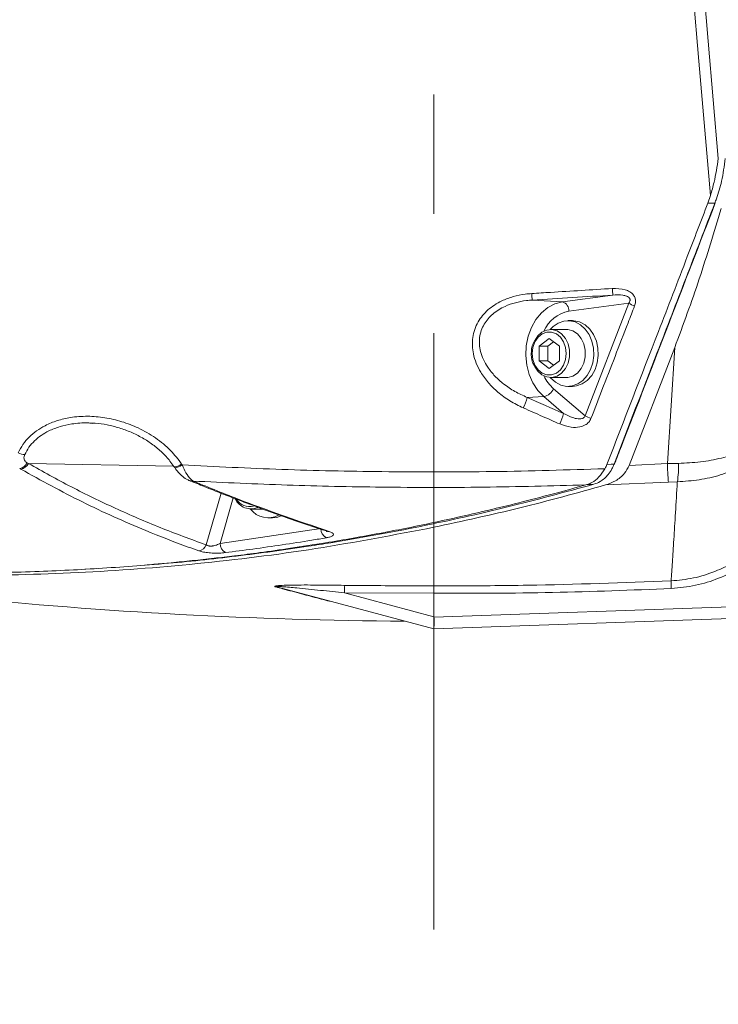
# Model space of a CAD drawing. Header units: millimetres. Extents: x 0 to 8410, y 0 to 5940.
# Tile 34 of 180: x 1288 to 1436, y 3866 to 4076. Entities that reach past the tile are written whole.
import ezdxf

# ---------------------------------------------------------------- set-up
doc = ezdxf.new("R2010")
doc.units = ezdxf.units.MM
doc.header["$LTSCALE"] = 10
doc.linetypes.add('CENTERX2', pattern=[20.32, 12.7, -2.54, 2.54, -2.54])

msp = doc.modelspace()

# ---------------------------------------------------------------- linework, layer by layer
at = {"color": 7, "linetype": 'CENTERX2', "lineweight": 0}
msp.add_line((1375.65, 2663.03), (1375.65, 4560.19), dxfattribs=at)
at = {"color": 7, "linetype": 'Continuous', "lineweight": 0}
for p, q in [((1434, 4036.87), (1434.55, 4038.51)), ((1405.15, 4011.87), (1404.22, 4011.87)), ((1403.92, 4009.98), (1400.54, 4009.98)), ((1398.06, 4006.46), (1400.23, 4008.05)), ((1398.06, 4003.28), (1398.06, 4006.46)), ((1399.91, 4006.46), (1398.06, 4006.46)), ((1399.91, 4006.46), (1401.15, 4007.37)), ((1399.91, 4003.28), (1399.91, 4006.46)), ((1400.23, 4008.05), (1402.39, 4006.46)), ((1402.39, 4006.46), (1402.39, 4003.28)), ((1417.25, 3981.05), (1426.94, 4006.13)), ((1400.23, 4001.7), (1398.06, 4003.28)), ((1399.91, 4003.28), (1398.06, 4003.28)), ((1401.15, 4002.37), (1399.91, 4003.28)), ((1402.39, 4003.28), (1400.23, 4001.7)), ((1400.54, 3999.76), (1403.92, 3999.76)), ((1404.22, 3997.87), (1405.15, 3997.87)), ((1303.06, 3990), (1302.83, 3990.02)), ((1408.25, 3976.96), (1408, 3976.89)), ((1336.71, 3971.76), (1339.29, 3971.76)), ((1340.39, 3969.87), (1341.32, 3969.87)), ((1301.34, 3958.93), (1302.9, 3959.02)), ((1302.9, 3959.02), (1303.76, 3959.08)), ((1375.65, 3946.23), (1342.48, 3955.12)), ((1375.65, 3948.79), (1375.65, 3953.81)), ((1353.53, 3952.13), (1353.24, 3952.18)), ((1471.95, 3949.59), (1375.65, 3946.23)), ((1375.65, 3946.23), (1375.65, 3946.23))]:
    msp.add_line(p, q, dxfattribs=at)
at = {"color": 8, "linetype": 'Continuous', "lineweight": 0}
for p, q in [((1403.05, 4015.88), (1413.75, 4017.31)), ((1396.62, 4016.24), (1403.05, 4015.88)), ((1417.15, 4015.59), (1404.41, 4013.89)), ((1407.86, 3991.62), (1417.15, 4015.59)), ((1425.37, 3981.43), (1426.94, 4006.13)), ((1395.53, 3995.53), (1399.09, 3995.7)), ((1403.28, 3992.11), (1399.09, 3995.7)), ((1401.16, 3997.35), (1407.86, 3991.62)), ((1289.11, 3981.58), (1289.36, 3981.45)), ((1289.36, 3981.45), (1320.26, 3980.87)), ((1321.98, 3981.32), (1322.1, 3981.14)), ((1417.25, 3981.05), (1425.37, 3981.43)), ((1425.37, 3981.43), (1427.75, 3981.48)), ((1287.75, 3980.24), (1287.5, 3980.38)), ((1425.58, 3977.48), (1412.23, 3976.88)), ((1427.49, 3977.55), (1425.58, 3977.48)), ((1327.2, 3964.12), (1330.36, 3975.16)), ((1332.94, 3974.15), (1330.15, 3964.42)), ((1330.15, 3964.42), (1351.59, 3967.58)), ((1375.65, 3955.44), (1375.65, 3967.87)), ((1375.65, 3953.81), (1356.62, 3953.89)), ((1356.62, 3953.89), (1375.65, 3948.79)), ((1353.24, 3952.18), (1353, 3952.23)), ((1375.67, 3948.71), (1471.95, 3952.07))]:
    msp.add_line(p, q, dxfattribs=at)
at = {"color": 8, "linetype": 'Continuous', "lineweight": 0, "flags": 128}
for points in [[(1434.55, 4038.51), (1434.06, 4044.23), (1432.1, 4067.09), (1429.66, 4095.59)], [(1431.99, 4095.78), (1434.08, 4071.39), (1436.22, 4046.41)], [(1435.48, 4036.9), (1434.86, 4036.89), (1434, 4036.87)], [(1399.09, 3995.7), (1397.82, 3997.01), (1396.77, 3998.61), (1395.98, 4000.42), (1395.46, 4002.4), (1395.25, 4004.46), (1395.34, 4006.53), (1395.74, 4008.54), (1396.42, 4010.43), (1397.38, 4012.12), (1398.56, 4013.56), (1399.93, 4014.68), (1401.45, 4015.47), (1403.05, 4015.88)], [(1396.6, 4004.87), (1396.74, 4003.57), (1397.17, 4002.38), (1397.85, 4001.39), (1398.72, 4000.68), (1399.71, 4000.31), (1400.74, 4000.31), (1401.74, 4000.68), (1402.61, 4001.39), (1403.28, 4002.38), (1403.71, 4003.57), (1403.86, 4004.87), (1403.71, 4006.17), (1403.28, 4007.36), (1402.61, 4008.36), (1401.74, 4009.06), (1400.74, 4009.43), (1399.71, 4009.43), (1398.72, 4009.06), (1397.85, 4008.36), (1397.17, 4007.36), (1396.74, 4006.17), (1396.6, 4004.87)], [(1321.98, 3981.32), (1321.57, 3981.08), (1321.18, 3980.9), (1320.84, 3980.78), (1320.58, 3980.73), (1320.4, 3980.75), (1320.35, 3980.8)], [(1322.1, 3981.14), (1321.69, 3980.9), (1321.3, 3980.72), (1320.96, 3980.6), (1320.7, 3980.55), (1320.52, 3980.57), (1320.47, 3980.62)], [(1412.52, 3981.24), (1413.38, 3981.28), (1414.02, 3981.31)], [(1425.37, 3981.43), (1425.4, 3980.75), (1425.43, 3980.11), (1425.47, 3979.52), (1425.49, 3978.98), (1425.52, 3978.49), (1425.54, 3978.08), (1425.56, 3977.74), (1425.58, 3977.48)], [(1409.74, 3977.04), (1409.1, 3977.01), (1408.25, 3976.96)]]:
    msp.add_lwpolyline(points, dxfattribs=at)
at = {"color": 7, "linetype": 'Continuous', "lineweight": 0, "flags": 128}
for points in [[(1435.58, 4036.94), (1435.58, 4036.94), (1435.56, 4036.92), (1435.53, 4036.9), (1435.48, 4036.9)], [(1400.45, 3999.76), (1400.53, 3999.67), (1401.54, 3998.75), (1402.68, 3998.15), (1403.9, 3997.88), (1405.13, 3997.97), (1406.32, 3998.4), (1407.4, 3999.15), (1408.32, 4000.19), (1409.04, 4001.47), (1409.52, 4002.91), (1409.73, 4004.46), (1409.66, 4006.02), (1409.32, 4007.53), (1408.73, 4008.9), (1407.91, 4010.08), (1406.9, 4010.99), (1405.76, 4011.59), (1404.55, 4011.86), (1403.31, 4011.78), (1402.13, 4011.35), (1401.04, 4010.59), (1400.45, 4009.98)], [(1405.15, 3997.87), (1406.06, 3997.97), (1407.25, 3998.4), (1408.33, 3999.15), (1409.26, 4000.19), (1409.97, 4001.47), (1410.45, 4002.91), (1410.66, 4004.46), (1410.59, 4006.02), (1410.26, 4007.53), (1409.66, 4008.9), (1408.84, 4010.08), (1407.84, 4010.99), (1406.7, 4011.59), (1405.48, 4011.86), (1405.15, 4011.87)], [(1397.09, 4007.52), (1397.1, 4007.53), (1397.79, 4008.61), (1398.68, 4009.41), (1399.72, 4009.87), (1400.81, 4009.97), (1401.88, 4009.69), (1402.86, 4009.05), (1403.66, 4008.1), (1404.23, 4006.91), (1404.52, 4005.57), (1404.52, 4004.18), (1404.23, 4002.84), (1403.66, 4001.65), (1402.86, 4000.7), (1401.88, 4000.06), (1400.81, 3999.77), (1399.72, 3999.87), (1398.68, 4000.33), (1397.79, 4001.14), (1397.1, 4002.2)], [(1403.92, 4009.98), (1404.2, 4009.97), (1405.27, 4009.69), (1406.24, 4009.05), (1407.05, 4008.1), (1407.62, 4006.91), (1407.91, 4005.57), (1407.91, 4004.18), (1407.62, 4002.84), (1407.05, 4001.65), (1406.24, 4000.7), (1405.27, 4000.06), (1404.2, 3999.77), (1403.92, 3999.76)], [(1414.13, 3981.35), (1414.13, 3981.35), (1414.11, 3981.33), (1414.07, 3981.32), (1414.02, 3981.31)], [(1341.32, 3969.87), (1342.23, 3969.97), (1343.17, 3970.28)]]:
    msp.add_lwpolyline(points, dxfattribs=at)
at = {"color": 8, "linetype": 'Continuous', "lineweight": 0}
for centre, radius, start, end in [((1462.58, 4021.52), 49, 183.2973, 184.9399), ((1426.76, 4019.32), 30.3, 183.1708, 185.8284), ((1402.44, 4014), 1.97, 356.6706, 71.8111), ((1420.52, 4021.16), 6.51, 238.8372, 251.0463), ((1405.8, 4006.67), 7.35, 100.9237, 156.2724), ((1406.9, 4003.86), 8.68, 205.6127, 228.5972), ((1398.44, 3998.62), 3, 282.4609, 334.9167), ((1386.36, 3997.64), 9.41, 332.461, 347.0556), ((1394.22, 3994.16), 9.28, 332.4556, 347.2521), ((1411.23, 3997.17), 6.5, 238.7571, 250.9492), ((1289.07, 3987.93), 4.62, 245.9817, 263.8662), ((1287.16, 3982.51), 2.16, 279.0969, 334.3071), ((1287.4, 3982.37), 2.16, 279.2575, 334.8271), ((1406.16, 3980.9), 21.6, 351.0941, 1.5511), ((1336.41, 3975.49), 3.21, 211.3188, 285.8117), ((1353.83, 3967.61), 2.24, 180.8765, 241.9883), ((1353.15, 3968.12), 1.16, 250.6514, 280.9028), ((1332.31, 3964.38), 2.16, 178.8115, 241.909), ((1325.33, 3964.81), 1.99, 279.5853, 339.5145), ((1446.66, 3956.03), 20.48, 178.7902, 183.3412), ((1342.11, 3953.76), 1.41, 75.0748, 93.6343), ((1339.62, 3954.37), 17.01, 358.3839, 3.8713), ((1353.05, 3950.62), 1.61, 74.9956, 91.9692)]:
    msp.add_arc(centre, radius, start, end, dxfattribs=at)
at = {"color": 7, "linetype": 'Continuous', "lineweight": 0}
for centre, radius, start, end in [((1324.15, 3978.79), 1.11, 246.2724, 282.8366), ((1336.7, 3975.41), 3.61, 204.1377, 294.1853), ((1340.37, 3974.59), 4.7, 217.019, 298.3625), ((1375.65, 4952.87), 1005, 258.71778, 269.6464)]:
    msp.add_arc(centre, radius, start, end, dxfattribs=at)
at = {"color": 8, "linetype": 'Continuous', "lineweight": 0}
for centre, major_axis, ratio, start_param, end_param in [((1439.62, 3704.86), (3398.71, 209.97), 0.092051, 1.572722, 1.577764), ((732.83, 6150.92), (4024.7, -2446.65), 0.340507, 5.07845, 5.080359)]:
    msp.add_ellipse(centre, major_axis=major_axis, ratio=ratio, start_param=start_param, end_param=end_param, dxfattribs=at)
at = {"color": 7, "linetype": 'Continuous', "lineweight": 0}
msp.add_ellipse((1418.63, 3937.82), major_axis=(42.97, -11.02), ratio=0.066758, start_param=3.158708, end_param=3.183497, dxfattribs=at)
for points, knots in [([(1436.22, 4046.39), (1435.96, 4044.68), (1435.55, 4041.99), (1434.82, 4039.45), (1434.55, 4038.51)], [0, 0, 0, 0, 0.633547, 1, 1, 1, 1]), ([(1435.48, 4036.9), (1435.59, 4037.2), (1436.16, 4038.71), (1437.08, 4041.83), (1437.48, 4044.78), (1437.7, 4046.41)], [0, 0, 0, 0, 0.100436, 0.503042, 1, 1, 1, 1]), ([(1434, 4036.87), (1432.54, 4033.08), (1429.04, 4023.98), (1421.89, 4005.43), (1416.18, 3990.69), (1412.52, 3981.24)], [0, 0, 0, 0, 0.204525, 0.490264, 1, 1, 1, 1]), ([(1414.13, 3981.35), (1414.61, 3982.61), (1421.79, 4001.12), (1428.92, 4019.66), (1435.57, 4036.94)], [0, 0, 0, 0, 0.0676387, 1, 1, 1, 1]), ([(1436.83, 4035.74), (1435.32, 4030.73), (1432.31, 4020.71), (1428.73, 4010.99), (1426.94, 4006.13)], [0, 0, 0, 0, 0.499471, 1, 1, 1, 1]), ([(1397, 4007.46), (1396.9, 4007.25), (1396.62, 4006.68), (1396.44, 4005.77), (1396.41, 4005.11), (1396.4, 4004.87)], [0, 0, 0, 0, 0.268944, 0.7353139, 1, 1, 1, 1]), ([(1396.4, 4004.87), (1396.41, 4004.64), (1396.43, 4003.99), (1396.61, 4003.08), (1396.9, 4002.49), (1397.02, 4002.26)], [0, 0, 0, 0, 0.247519, 0.70999, 1, 1, 1, 1]), ([(1302.83, 3990.04), (1303.08, 3990.03), (1304.19, 3990.02), (1306.16, 3989.7), (1308.71, 3989.08), (1311.23, 3988.15), (1313.64, 3986.95), (1315.86, 3985.5), (1317.83, 3983.84), (1319.33, 3982.27), (1320.05, 3981.19), (1320.32, 3980.78)], [0, 0, 0, 0, 0.036715, 0.159406, 0.286961, 0.417302, 0.548194, 0.678625, 0.805157, 0.927128, 1, 1, 1, 1]), ([(1409.74, 3977.04), (1410.19, 3977.2), (1411.31, 3977.62), (1412.61, 3978.81), (1413.54, 3980.18), (1413.88, 3980.97), (1414.02, 3981.31)], [0, 0, 0, 0, 0.245456, 0.622074, 0.836565, 1, 1, 1, 1]), ([(1412.08, 3980.34), (1412.17, 3980.49), (1412.34, 3980.78), (1412.46, 3981.09), (1412.52, 3981.24)], [0, 0, 0, 0, 0.532315, 1, 1, 1, 1]), ([(1417.25, 3981.05), (1416.94, 3980.46), (1416.2, 3979.06), (1414.38, 3977.67), (1412.94, 3977.14), (1412.23, 3976.88)], [0, 0, 0, 0, 0.268027, 0.642394, 1, 1, 1, 1]), ([(1320.35, 3980.8), (1320.36, 3980.78), (1320.4, 3980.72), (1320.44, 3980.66), (1320.47, 3980.62)], [0, 0, 0, 0, 0.249895, 1, 1, 1, 1]), ([(1320.47, 3980.62), (1320.48, 3980.61), (1320.71, 3980.22), (1321.28, 3979.53), (1322.22, 3978.64), (1323.06, 3978.04), (1323.6, 3977.84), (1323.74, 3977.79)], [0, 0, 0, 0, 0.009942, 0.281212, 0.571407, 0.892968, 1, 1, 1, 1]), ([(1412.08, 3980.34), (1411.66, 3979.72), (1410.83, 3978.48), (1409.56, 3977.42), (1408.6, 3977.09), (1408.25, 3976.96)], [0, 0, 0, 0, 0.385536, 0.774822, 1, 1, 1, 1]), ([(1408, 3976.89), (1405.9, 3976.31), (1401.49, 3975.08), (1394.5, 3973.26), (1386.81, 3971.37), (1378.42, 3969.45), (1370.77, 3967.86), (1364.04, 3966.55), (1358.39, 3965.53), (1352.06, 3964.45), (1345.46, 3963.43), (1339, 3962.52), (1333.59, 3961.82), (1328.79, 3961.26), (1324.29, 3960.77), (1318.8, 3960.22), (1312.44, 3959.67), (1305.2, 3959.14), (1297.97, 3958.73), (1290.56, 3958.42), (1283.07, 3958.21), (1271.42, 3958.08), (1255.48, 3958.34), (1234.96, 3959.52), (1214.36, 3961.6), (1194.03, 3964.45), (1180.78, 3967.01), (1174.18, 3968.29)], [0, 0, 0, 0, 0.027358, 0.057667, 0.090936, 0.127172, 0.166384, 0.189698, 0.213953, 0.239151, 0.271114, 0.298799, 0.321921, 0.340469, 0.360283, 0.379473, 0.41072, 0.44152, 0.471873, 0.502972, 0.536085, 0.567383, 0.651529, 0.739278, 0.829218, 0.914871, 1, 1, 1, 1]), ([(1314.09, 3959.83), (1315.47, 3959.92), (1321.99, 3960.38), (1333.62, 3961.68), (1345.46, 3963.27), (1358.54, 3965.33), (1372.7, 3967.92), (1391.37, 3972.05), (1403.62, 3975.37), (1409.74, 3977.04)], [0, 0, 0, 0, 0.0428353, 0.2024944, 0.3621534, 0.412028, 0.6115495, 0.8056839, 1, 1, 1, 1]), ([(1323.73, 3977.83), (1324.75, 3977.4), (1328.99, 3975.61), (1336.43, 3972.77), (1345.1, 3969.59), (1350.53, 3967.82), (1352.79, 3967.08)], [0, 0, 0, 0, 0.104776, 0.435715, 0.765771, 1, 1, 1, 1]), ([(1375.65, 3967.87), (1381.77, 3969.19), (1394.02, 3971.85), (1406.16, 3975.2), (1412.23, 3976.88)], [0, 0, 0, 0, 0.499771, 1, 1, 1, 1]), ([(1194.97, 3964.49), (1196.83, 3964.15), (1206.85, 3962.3), (1225.15, 3960.16), (1249.83, 3958.13), (1274.78, 3957.44), (1299.94, 3958.01), (1325.28, 3959.93), (1350.56, 3963.06), (1367.29, 3966.27), (1375.65, 3967.87)], [0, 0, 0, 0, 0.0310763, 0.1674821, 0.3038866, 0.4401843, 0.5800799, 0.7200932, 0.8601056, 1, 1, 1, 1]), ([(1352.78, 3967.02), (1352.86, 3966.99), (1352.97, 3966.95), (1352.97, 3966.95), (1352.97, 3966.95)], [0, 0, 0, 0, 0.623339, 1, 1, 1, 1]), ([(1375.65, 3953.81), (1375.65, 3954.03), (1375.65, 3954.46), (1375.65, 3954.99), (1375.65, 3955.31), (1375.65, 3955.41), (1375.65, 3955.44), (1375.65, 3955.44)], [0, 0, 0, 0, 0.272296, 0.544637, 0.817097, 0.986664, 1, 1, 1, 1]), ([(1375.67, 3948.71), (1375.69, 3948.61), (1375.78, 3948.23), (1375.74, 3947.56), (1375.7, 3946.84), (1375.66, 3946.33), (1375.66, 3946.26), (1375.65, 3946.23)], [0, 0, 0, 0, 0.076182, 0.28022, 0.520781, 0.760378, 1, 1, 1, 1])]:
    msp.add_open_spline(points, degree=3, knots=knots, dxfattribs=at)
at = {"color": 8, "linetype": 'Continuous', "lineweight": 0}
for points, knots in [([(1414.02, 3981.31), (1417.09, 3989.24), (1422.21, 4002.46), (1429.36, 4020.99), (1433.44, 4031.6), (1435.48, 4036.9)], [0, 0, 0, 0, 0.427967, 0.713984, 1, 1, 1, 1]), ([(1396.51, 4017.64), (1397.84, 4017.72), (1403.55, 4018.08), (1409.27, 4018.43), (1413.65, 4018.71)], [0, 0, 0, 0, 0.232839, 1, 1, 1, 1]), ([(1413.65, 4018.71), (1414.58, 4018.7), (1415.88, 4018.7), (1417.39, 4018.06), (1418.15, 4017.43), (1418.54, 4016.67), (1418.65, 4015.85), (1418.49, 4015.31), (1418.4, 4015)], [0, 0, 0, 0, 0.370179, 0.514391, 0.659863, 0.763829, 0.867786, 1, 1, 1, 1]), ([(1394.7, 3993.29), (1393.74, 3993.76), (1391.81, 3994.71), (1389.33, 3996.54), (1387.23, 3998.59), (1385.7, 4000.67), (1384.65, 4002.76), (1383.88, 4005.23), (1383.74, 4008.32), (1384.88, 4011.62), (1387.11, 4014.3), (1389.78, 4016.02), (1392.53, 4017.04), (1394.71, 4017.49), (1396.04, 4017.6), (1396.51, 4017.64)], [0, 0, 0, 0, 0.086653, 0.173261, 0.249741, 0.326135, 0.38497, 0.443736, 0.540892, 0.638417, 0.728035, 0.822566, 0.892688, 0.962897, 1, 1, 1, 1]), ([(1417.15, 4015.59), (1417.25, 4015.74), (1417.41, 4015.96), (1417.45, 4016.27), (1417.42, 4016.47), (1417.34, 4016.64), (1417.17, 4016.83), (1416.94, 4016.98), (1416.5, 4017.17), (1415.44, 4017.4), (1414.47, 4017.35), (1413.75, 4017.31)], [0, 0, 0, 0, 0.120757, 0.171751, 0.201148, 0.248157, 0.279023, 0.357083, 0.407517, 0.558285, 1, 1, 1, 1]), ([(1396.62, 4016.24), (1396.2, 4016.21), (1395, 4016.12), (1393.04, 4015.74), (1390.57, 4014.89), (1388.17, 4013.43), (1386.18, 4011.14), (1385.21, 4008.29), (1385.42, 4005.65), (1386.18, 4003.56), (1387.19, 4001.77), (1388.63, 4000.01), (1390.58, 3998.27), (1392.88, 3996.72), (1394.65, 3995.93), (1395.53, 3995.53)], [0, 0, 0, 0, 0.037933, 0.108838, 0.179633, 0.272978, 0.359873, 0.453778, 0.548404, 0.606916, 0.665513, 0.743283, 0.821157, 0.910555, 1, 1, 1, 1]), ([(1418.4, 4015), (1417.94, 4013.81), (1415.62, 4007.82), (1412.52, 3999.83), (1409.89, 3993.04), (1409.11, 3991.03)], [0, 0, 0, 0, 0.1497301, 0.7486499, 1, 1, 1, 1]), ([(1454.96, 3996.24), (1454.9, 3996.05), (1454.46, 3994.52), (1453.28, 3991.72), (1450.93, 3988.19), (1447.98, 3985.12), (1444.62, 3982.56), (1440.82, 3980.49), (1436.67, 3978.93), (1432.19, 3977.87), (1429.06, 3977.66), (1427.49, 3977.55)], [0, 0, 0, 0, 0.0192124, 0.1537021, 0.2881587, 0.4100284, 0.5318624, 0.6481573, 0.764419, 0.8822208, 1, 1, 1, 1]), ([(1427.75, 3981.48), (1429.31, 3981.55), (1432.44, 3981.7), (1436.9, 3982.54), (1441.03, 3983.81), (1444.81, 3985.52), (1448.14, 3987.64), (1451.06, 3990.2), (1453.37, 3993.15), (1454.53, 3995.5), (1454.95, 3996.79), (1455.01, 3996.96)], [0, 0, 0, 0, 0.117679, 0.235379, 0.351504, 0.46766, 0.589327, 0.711029, 0.845324, 0.979649, 1, 1, 1, 1]), ([(1287.19, 3983.71), (1287.5, 3984.32), (1288.13, 3985.54), (1289.49, 3987.12), (1291.08, 3988.46), (1293.08, 3989.67), (1295.49, 3990.65), (1298.54, 3991.36), (1301.95, 3991.6), (1305.64, 3991.28), (1309.27, 3990.44), (1312.93, 3989.03), (1316.46, 3986.99), (1319.65, 3984.41), (1321.24, 3982.31), (1321.98, 3981.32)], [0, 0, 0, 0, 0.051423, 0.102871, 0.154042, 0.205251, 0.274187, 0.343204, 0.43191, 0.520703, 0.610835, 0.700981, 0.804554, 0.908027, 1, 1, 1, 1]), ([(1402.45, 3989.87), (1401.24, 3990.4), (1398.66, 3991.54), (1396.08, 3992.68), (1394.7, 3993.29)], [0, 0, 0, 0, 0.468287, 1, 1, 1, 1]), ([(1403.28, 3992.11), (1403.88, 3991.79), (1404.87, 3991.27), (1406.21, 3990.93), (1407.03, 3990.94), (1407.43, 3991.09), (1407.64, 3991.23), (1407.79, 3991.4), (1407.84, 3991.55), (1407.86, 3991.62)], [0, 0, 0, 0, 0.395946, 0.652571, 0.806988, 0.871254, 0.907531, 0.960908, 1, 1, 1, 1]), ([(1302.83, 3990.02), (1302.55, 3990.05), (1301.15, 3990.18), (1298.87, 3989.96), (1296.08, 3989.37), (1293.31, 3988.31), (1291.03, 3986.77), (1289.41, 3984.93), (1288.85, 3983.87), (1288.57, 3983.34)], [0, 0, 0, 0, 0.05072, 0.250772, 0.403918, 0.556848, 0.779091, 0.889586, 1, 1, 1, 1]), ([(1409.11, 3991.03), (1408.97, 3990.75), (1408.68, 3990.2), (1407.82, 3989.57), (1406.55, 3989.14), (1404.63, 3989.09), (1403.26, 3989.58), (1402.45, 3989.87)], [0, 0, 0, 0, 0.1269424, 0.2536178, 0.4194208, 0.6590127, 1, 1, 1, 1]), ([(1288.57, 3983.34), (1288.52, 3983.21), (1288.4, 3982.88), (1288.41, 3982.57), (1288.48, 3982.23), (1288.65, 3981.86), (1288.94, 3981.68), (1289.11, 3981.58)], [0, 0, 0, 0, 0.158624, 0.3845, 0.402699, 0.65656, 1, 1, 1, 1]), ([(1289.36, 3981.45), (1292.39, 3979.76), (1298.45, 3976.39), (1307.83, 3971.87), (1317.38, 3967.72), (1323.93, 3965.32), (1327.2, 3964.12)], [0, 0, 0, 0, 0.249614, 0.499229, 0.749614, 1, 1, 1, 1]), ([(1322.1, 3981.14), (1329.18, 3980.79), (1343.32, 3980.09), (1365.4, 3979.63), (1388.32, 3979.61), (1404.16, 3980.09), (1412.08, 3980.34)], [0, 0, 0, 0, 0.235924, 0.471962, 0.735901, 1, 1, 1, 1]), ([(1322.1, 3981.14), (1322.36, 3980.55), (1322.89, 3979.34), (1323.72, 3978.24), (1324.22, 3977.85), (1324.4, 3977.71)], [0, 0, 0, 0, 0.376043, 0.782207, 1, 1, 1, 1]), ([(1325.66, 3962.85), (1324.9, 3963.12), (1321.09, 3964.48), (1312.72, 3967.75), (1300.75, 3973.09), (1292.09, 3977.85), (1287.75, 3980.24)], [0, 0, 0, 0, 0.058024, 0.290139, 0.644794, 1, 1, 1, 1]), ([(1324.4, 3977.71), (1325.25, 3977.36), (1329.51, 3975.61), (1339.2, 3971.8), (1347.98, 3968.82), (1353.37, 3966.98)], [0, 0, 0, 0, 0.0878046, 0.4390437, 1, 1, 1, 1]), ([(1408, 3976.89), (1400.76, 3976.7), (1386.27, 3976.31), (1365.08, 3976.35), (1344.45, 3976.77), (1331.08, 3977.4), (1324.4, 3977.71)], [0, 0, 0, 0, 0.259911, 0.519954, 0.759925, 1, 1, 1, 1]), ([(1426.18, 3956.46), (1426.26, 3957.73), (1426.42, 3960.27), (1426.74, 3965.17), (1427.09, 3970.82), (1427.36, 3975.31), (1427.49, 3977.55)], [0, 0, 0, 0, 0.249268, 0.4985356, 0.7492676, 1, 1, 1, 1]), ([(1353.37, 3966.98), (1353.62, 3966.88), (1354.12, 3966.69), (1354.34, 3966.35), (1354.13, 3966.04), (1353.56, 3965.79), (1353.01, 3965.68), (1352.78, 3965.64)], [0, 0, 0, 0, 0.215042, 0.430387, 0.640612, 0.84887, 1, 1, 1, 1]), ([(1327.2, 3964.12), (1327.27, 3964.07), (1327.43, 3963.97), (1327.71, 3963.9), (1328.07, 3963.86), (1328.34, 3963.86), (1328.85, 3963.93), (1329.47, 3964.08), (1329.92, 3964.31), (1330.15, 3964.42)], [0, 0, 0, 0, 0.110887, 0.260544, 0.289437, 0.457923, 0.492358, 0.736198, 1, 1, 1, 1]), ([(1352.78, 3965.64), (1351.74, 3965.46), (1346.53, 3964.59), (1339.37, 3963.51), (1333.24, 3962.72), (1331.29, 3962.47)], [0, 0, 0, 0, 0.145632, 0.728189, 1, 1, 1, 1]), ([(1331.29, 3962.47), (1330.87, 3962.43), (1330.02, 3962.35), (1328.53, 3962.37), (1327.18, 3962.49), (1326.22, 3962.67), (1325.81, 3962.8), (1325.66, 3962.85)], [0, 0, 0, 0, 0.236958, 0.474756, 0.689597, 0.883361, 1, 1, 1, 1]), ([(1426.18, 3956.46), (1427.76, 3956.61), (1430.98, 3956.92), (1435.34, 3958.31), (1439.87, 3960.44), (1442.51, 3962.51), (1444.11, 3963.76)], [0, 0, 0, 0, 0.241561, 0.490364, 0.690687, 1, 1, 1, 1]), ([(1445.33, 3962.6), (1443.96, 3961.51), (1441.17, 3959.28), (1436.41, 3956.95), (1431.38, 3955.33), (1427.95, 3955), (1426.21, 3954.84)], [0, 0, 0, 0, 0.250942, 0.509331, 0.751108, 1, 1, 1, 1]), ([(1375.65, 3955.44), (1376.99, 3955.43), (1383.65, 3955.4), (1400.5, 3955.5), (1416, 3956.08), (1426.18, 3956.46)], [0, 0, 0, 0, 0.079106, 0.395541, 1, 1, 1, 1]), ([(1342.03, 3955.16), (1341.95, 3955.18), (1341.81, 3955.23), (1341.77, 3955.3), (1341.9, 3955.36), (1342.29, 3955.43), (1343.19, 3955.5), (1344.54, 3955.55), (1347.31, 3955.59), (1351.33, 3955.58), (1354.83, 3955.54), (1356.58, 3955.51)], [0, 0, 0, 0, 0.026743, 0.053733, 0.077173, 0.110177, 0.171268, 0.271803, 0.372823, 0.686033, 1, 1, 1, 1]), ([(1353, 3952.23), (1352.42, 3952.38), (1350.67, 3952.85), (1347.52, 3953.69), (1344.38, 3954.53), (1342.49, 3955.04), (1342.03, 3955.16)], [0, 0, 0, 0, 0.176713, 0.530209, 0.884439, 1, 1, 1, 1]), ([(1356.62, 3953.89), (1354.92, 3954.08), (1351.52, 3954.45), (1347.11, 3954.91), (1344.11, 3955.18), (1342.75, 3955.26), (1342.37, 3955.26), (1342.26, 3955.24), (1342.22, 3955.23), (1342.23, 3955.21), (1342.3, 3955.17), (1342.39, 3955.14), (1342.47, 3955.12), (1342.48, 3955.12)], [0, 0, 0, 0, 0.330573, 0.660812, 0.863882, 0.919583, 0.945556, 0.955927, 0.96154, 0.971546, 0.979619, 0.997429, 1, 1, 1, 1]), ([(1356.58, 3955.51), (1357.92, 3955.5), (1364.27, 3955.42), (1370.63, 3955.43), (1375.65, 3955.44)], [0, 0, 0, 0, 0.209634, 1, 1, 1, 1]), ([(1426.21, 3954.84), (1417.79, 3954.5), (1400.94, 3953.83), (1384.08, 3953.82), (1375.65, 3953.81)], [0, 0, 0, 0, 0.499825, 1, 1, 1, 1])]:
    msp.add_open_spline(points, degree=3, knots=knots, dxfattribs=at)

doc.saveas('drawing.dxf')
